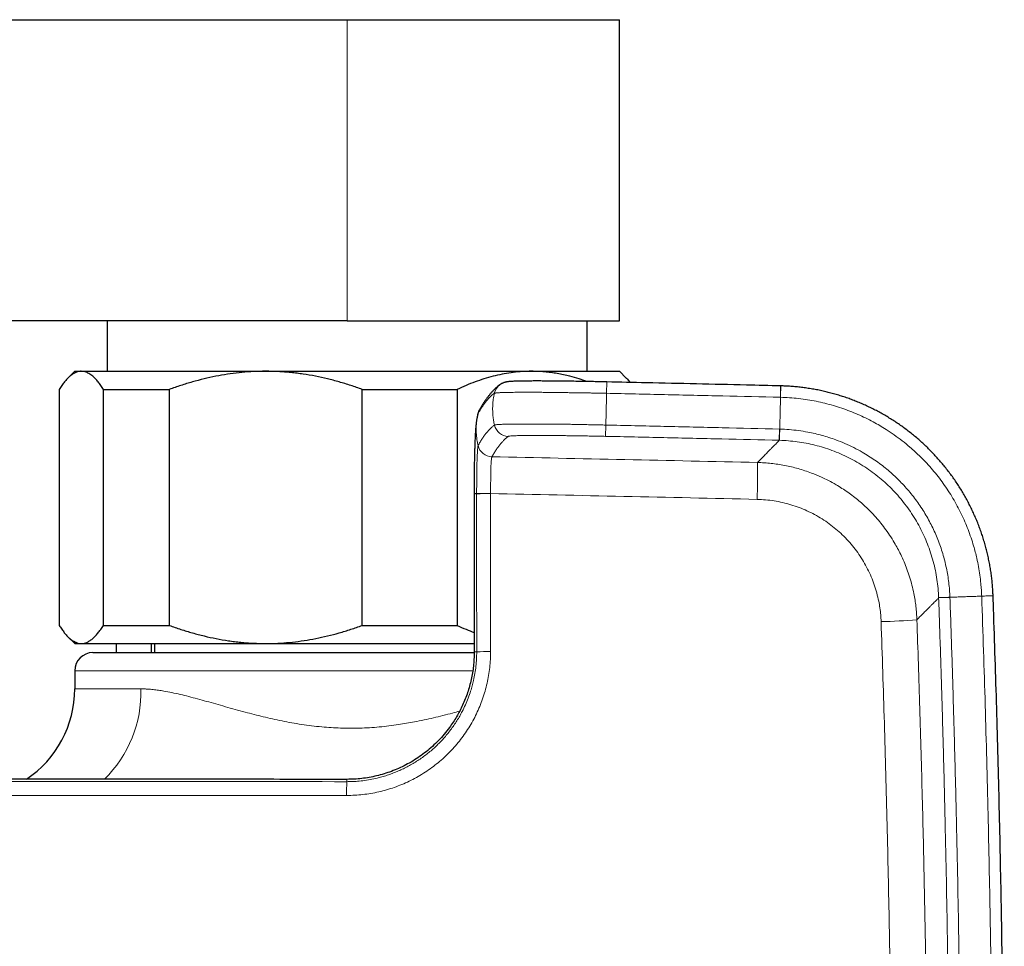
# Model space of a CAD drawing. Header units: millimetres. Extents: x 8 to 830, y 12 to 1725.
# Tile 17 of 256: x 501 to 555, y 814 to 865. Entities that reach past the tile are written whole.
import ezdxf

# ---------------------------------------------------------------- set-up
doc = ezdxf.new("R2010")
doc.units = ezdxf.units.MM

msp = doc.modelspace()

# ---------------------------------------------------------------- linework, layer by layer
at = {"color": 7, "linetype": 'Continuous', "lineweight": 30}
for p, q in [((369.15, 864.848), (519.15, 864.848)), ((519.15, 864.848), (534.15, 864.848)), ((534.15, 848.248), (534.15, 864.848)), ((519.15, 848.248), (482.25, 848.248)), ((505.929, 848.248), (505.929, 845.471)), ((519.15, 848.248), (534.15, 848.248)), ((532.37, 845.471), (532.37, 848.248)), ((504.15, 845.471), (503.777, 845.099)), ((504.15, 845.471), (504.513, 845.471)), ((504.513, 845.471), (514.672, 845.471)), ((514.672, 845.471), (529.309, 845.471)), ((529.309, 845.471), (534.15, 845.471)), ((534.522, 845.099), (534.15, 845.471)), ((503.295, 844.471), (503.295, 831.471)), ((505.73, 844.471), (509.358, 844.471)), ((505.73, 831.471), (505.73, 844.471)), ((509.358, 844.471), (509.358, 831.471)), ((519.986, 831.471), (519.986, 844.471)), ((519.986, 844.471), (525.213, 844.471)), ((525.213, 844.471), (525.213, 831.471)), ((543.032, 844.666), (543.021, 844.666)), ((526.421, 843.32), (526.425, 843.328)), ((526.433, 843.343), (526.437, 843.35)), ((526.336, 843.082), (526.332, 843.064)), ((526.333, 843.067), (526.333, 843.064)), ((526.141, 838.715), (526.147, 829.996)), ((554.722, 833.093), (554.721, 833.104)), ((505.73, 831.471), (509.358, 831.471)), ((519.986, 831.471), (525.213, 831.471)), ((503.777, 830.843), (504.15, 830.471)), ((504.15, 830.471), (504.513, 830.471)), ((504.513, 830.471), (514.672, 830.471)), ((506.451, 829.971), (506.451, 830.471)), ((508.351, 830.471), (508.351, 829.971)), ((508.55, 830.471), (508.55, 829.971)), ((514.672, 830.471), (526.148, 830.471)), ((505.15, 829.971), (519.15, 829.971)), ((519.15, 829.971), (526.147, 829.971)), ((504.15, 828.971), (504.15, 827.971))]:
    msp.add_line(p, q, dxfattribs=at)
at = {"color": 8, "linetype": 'Continuous', "lineweight": 0}
for p, q in [((519.15, 848.248), (519.15, 864.848)), ((533.437, 844.259), (533.451, 844.886)), ((527.787, 844.303), (527.787, 844.303)), ((543.006, 844.039), (543.021, 844.666)), ((533.385, 841.887), (533.399, 842.509)), ((542.948, 841.667), (542.963, 842.289)), ((542.958, 841.667), (542.948, 841.667)), ((527.124, 840.759), (527.123, 840.757)), ((527.045, 838.739), (527.045, 838.729)), ((551.724, 832.987), (551.723, 832.997)), ((551.724, 832.987), (552.345, 833.009)), ((554.095, 833.071), (554.722, 833.093)), ((519.15, 828.971), (504.15, 828.971)), ((526.071, 828.971), (519.15, 828.971))]:
    msp.add_line(p, q, dxfattribs=at)
at = {"color": 8, "linetype": 'Continuous', "lineweight": 0, "flags": 128}
for points in [[(543.016, 844.039), (543.018, 844.12), (543.02, 844.198), (543.022, 844.273), (543.023, 844.343), (543.025, 844.408), (543.027, 844.467), (543.028, 844.52), (543.029, 844.564), (543.03, 844.602), (543.031, 844.631), (543.031, 844.651), (543.032, 844.663), (543.032, 844.666)], [(542.958, 841.667), (542.958, 841.672), (542.958, 841.686), (542.959, 841.708), (542.959, 841.738), (542.96, 841.776), (542.962, 841.821), (542.963, 841.872), (542.964, 841.93), (542.966, 841.993), (542.968, 842.062), (542.97, 842.134), (542.971, 842.21), (542.973, 842.289)], [(551.723, 832.997), (551.729, 832.997), (551.743, 832.998), (551.765, 832.998), (551.795, 832.999), (551.833, 833.001), (551.877, 833.002), (551.929, 833.004), (551.987, 833.006), (552.05, 833.009), (552.118, 833.011), (552.191, 833.014), (552.267, 833.017), (552.345, 833.019)], [(554.094, 833.081), (554.176, 833.084), (554.254, 833.087), (554.329, 833.089), (554.399, 833.092), (554.464, 833.094), (554.523, 833.096), (554.575, 833.098), (554.62, 833.1), (554.657, 833.101), (554.686, 833.102), (554.707, 833.103), (554.719, 833.104), (554.722, 833.104)]]:
    msp.add_lwpolyline(points, dxfattribs=at)
at = {"color": 7, "linetype": 'Continuous', "lineweight": 30}
for centre, radius, start, end in [((528.037, 844.087), 0.799, 117.7053, 125.9594), ((505.15, 828.971), 1, 90, 180), ((498.15, 827.971), 6, 303.8719, 359.9995)]:
    msp.add_arc(centre, radius, start, end, dxfattribs=at)
at = {"color": 8, "linetype": 'Continuous', "lineweight": 0}
for centre, radius, start, end in [((528.037, 844.087), 0.799, 125.9625, 167.6226), ((527.127, 842.955), 0.795, 152.6473, 167.6897), ((527.129, 842.956), 0.796, 150.9119, 167.6808), ((528.045, 842.686), 0.8, 192.8835, 268.7594), ((527.141, 841.558), 0.801, 193.0703, 268.7208), ((527.142, 841.56), 0.801, 193.0237, 268.7215), ((491.603, 840.071), 50.15, 358.1078, 0.4278), ((526.897, 812.095), 26.645, 89.6819, 91.3267), ((526.928, 819.774), 18.956, 89.6478, 91.9603), ((547.994, 861.042), 29.369, 271.0951, 274.9479), ((526.934, 812.07), 17.957, 89.6283, 92.0694), ((501.117, 827.769), 6.679, 314.2925, 1.7312), ((557.586, 822.213), 38.462, 179.041, 180.1717)]:
    msp.add_arc(centre, radius, start, end, dxfattribs=at)
at = {"color": 7, "linetype": 'Continuous', "lineweight": 30}
for points, knots in [([(504.513, 845.471), (504.5, 845.471), (504.437, 845.469), (504.326, 845.451), (504.178, 845.398), (504.031, 845.315), (503.883, 845.201), (503.735, 845.059), (503.587, 844.889), (503.44, 844.695), (503.343, 844.545), (503.295, 844.471)], [0, 0, 0, 0, 0.031426, 0.150235, 0.269282, 0.389024, 0.508986, 0.63129, 0.753788, 0.876817, 1, 1, 1, 1]), ([(505.73, 844.471), (505.682, 844.545), (505.586, 844.694), (505.438, 844.889), (505.29, 845.061), (505.155, 845.189), (505.036, 845.283), (504.932, 845.351), (504.828, 845.404), (504.723, 845.442), (504.618, 845.466), (504.548, 845.469), (504.513, 845.471)], [0, 0, 0, 0, 0.12297, 0.245936, 0.369572, 0.493204, 0.577305, 0.661424, 0.745522, 0.830342, 0.915182, 1, 1, 1, 1]), ([(514.672, 845.471), (514.611, 845.471), (514.334, 845.469), (513.842, 845.45), (513.198, 845.396), (512.556, 845.312), (511.914, 845.2), (511.271, 845.058), (510.628, 844.888), (509.989, 844.694), (509.569, 844.545), (509.358, 844.471)], [0, 0, 0, 0, 0.034085, 0.153093, 0.272216, 0.39135, 0.510374, 0.63243, 0.754489, 0.877243, 1, 1, 1, 1]), ([(519.986, 844.471), (519.776, 844.545), (519.354, 844.694), (518.712, 844.889), (518.063, 845.061), (517.402, 845.206), (516.844, 845.302), (516.391, 845.364), (516.05, 845.403), (515.707, 845.433), (515.363, 845.455), (515.018, 845.468), (514.787, 845.47), (514.672, 845.471)], [0, 0, 0, 0, 0.122895, 0.245936, 0.369473, 0.493204, 0.619231, 0.682375, 0.745518, 0.809066, 0.872614, 0.936307, 1, 1, 1, 1]), ([(529.309, 845.471), (529.262, 845.471), (529.049, 845.469), (528.671, 845.45), (528.175, 845.397), (527.68, 845.313), (527.183, 845.2), (526.687, 845.058), (526.191, 844.888), (525.699, 844.694), (525.375, 844.545), (525.213, 844.471)], [0, 0, 0, 0, 0.034085, 0.152699, 0.271315, 0.390844, 0.510376, 0.632431, 0.75449, 0.877243, 1, 1, 1, 1]), ([(532.356, 844.908), (532.212, 844.959), (531.9, 845.069), (531.47, 845.189), (531.069, 845.284), (530.721, 845.351), (530.371, 845.404), (530.018, 845.442), (529.664, 845.466), (529.427, 845.469), (529.309, 845.471)], [0, 0, 0, 0, 0.145238, 0.312864, 0.426892, 0.540944, 0.654968, 0.76997, 0.885, 1, 1, 1, 1]), ([(533.451, 844.886), (533.384, 844.888), (533.256, 844.89), (533.07, 844.894), (532.891, 844.898), (532.707, 844.901), (532.516, 844.905), (532.319, 844.909), (532.123, 844.912), (531.929, 844.915), (531.736, 844.918), (531.544, 844.921), (531.355, 844.923), (531.166, 844.926), (530.981, 844.928), (530.799, 844.93), (530.622, 844.932), (530.45, 844.933), (530.283, 844.935), (530.121, 844.936), (529.965, 844.936), (529.814, 844.937), (529.668, 844.937), (529.528, 844.937), (529.393, 844.937), (529.262, 844.936), (529.135, 844.936), (529.014, 844.935), (528.898, 844.933), (528.788, 844.932), (528.683, 844.93), (528.584, 844.928), (528.491, 844.925), (528.403, 844.922), (528.32, 844.919), (528.242, 844.915), (528.168, 844.911), (528.093, 844.905), (528.028, 844.898), (527.973, 844.891), (527.932, 844.884), (527.896, 844.877), (527.855, 844.868), (527.81, 844.855), (527.757, 844.837), (527.708, 844.817), (527.677, 844.8), (527.665, 844.794)], [0, 0, 0, 0, 0.023783, 0.045641, 0.06628, 0.087671, 0.111477, 0.135291, 0.159136, 0.183038, 0.207024, 0.231119, 0.255349, 0.279738, 0.30427, 0.328668, 0.352896, 0.376975, 0.400916, 0.424731, 0.448435, 0.472044, 0.495579, 0.519045, 0.542504, 0.566356, 0.590314, 0.614385, 0.638574, 0.662892, 0.687352, 0.711979, 0.73681, 0.761906, 0.787373, 0.813399, 0.840351, 0.869068, 0.902122, 0.922045, 0.935042, 0.946128, 0.956845, 0.968484, 0.98004, 0.992774, 1, 1, 1, 1]), ([(543.021, 844.666), (542.392, 844.681), (539.93, 844.741), (536.74, 844.814), (534.178, 844.87), (533.451, 844.886)], [0, 0, 0, 0, 0.197079, 0.771994, 1, 1, 1, 1]), ([(534.521, 845.097), (534.531, 845.088), (534.591, 845.032), (534.662, 844.952), (534.722, 844.871), (534.732, 844.858)], [0, 0, 0, 0, 0.130011, 0.855367, 1, 1, 1, 1]), ([(527.568, 844.733), (527.567, 844.732), (527.529, 844.706), (527.456, 844.648), (527.35, 844.558), (527.245, 844.459), (527.141, 844.353), (527.04, 844.238), (526.939, 844.116), (526.84, 843.984), (526.739, 843.841), (526.637, 843.685), (526.536, 843.522), (526.47, 843.406), (526.437, 843.35)], [0, 0, 0, 0, 0.0033973, 0.0857472, 0.1700539, 0.255799, 0.3425192, 0.4298283, 0.5174262, 0.6056536, 0.7016282, 0.8006631, 0.9017161, 1, 1, 1, 1]), ([(554.721, 833.104), (554.718, 833.183), (554.711, 833.362), (554.691, 833.64), (554.664, 833.937), (554.629, 834.233), (554.586, 834.529), (554.536, 834.824), (554.479, 835.117), (554.414, 835.408), (554.343, 835.697), (554.264, 835.985), (554.177, 836.272), (554.084, 836.557), (553.983, 836.839), (553.876, 837.119), (553.761, 837.396), (553.641, 837.668), (553.514, 837.937), (553.38, 838.202), (553.24, 838.465), (553.092, 838.724), (552.938, 838.981), (552.777, 839.234), (552.61, 839.483), (552.437, 839.727), (552.258, 839.967), (552.073, 840.203), (551.883, 840.433), (551.688, 840.657), (551.487, 840.877), (551.28, 841.092), (551.068, 841.302), (550.851, 841.507), (550.628, 841.706), (550.4, 841.901), (550.168, 842.089), (549.931, 842.271), (549.69, 842.447), (549.445, 842.617), (549.197, 842.78), (548.944, 842.937), (548.687, 843.088), (548.426, 843.233), (548.16, 843.372), (547.891, 843.505), (547.619, 843.63), (547.344, 843.749), (547.067, 843.86), (546.788, 843.965), (546.507, 844.061), (546.224, 844.151), (545.938, 844.234), (545.649, 844.31), (545.358, 844.38), (545.064, 844.442), (544.769, 844.496), (544.473, 844.544), (544.177, 844.584), (543.88, 844.616), (543.584, 844.641), (543.301, 844.658), (543.117, 844.663), (543.032, 844.666)], [0, 0, 0, 0, 0.01319, 0.029639, 0.046104, 0.062584, 0.079075, 0.095573, 0.112102, 0.128493, 0.144924, 0.161421, 0.177966, 0.194537, 0.211115, 0.227673, 0.244191, 0.260648, 0.277025, 0.293383, 0.309836, 0.326329, 0.342854, 0.359398, 0.375952, 0.392503, 0.409039, 0.425551, 0.442029, 0.458455, 0.474873, 0.491329, 0.50781, 0.52431, 0.540822, 0.557337, 0.573847, 0.590345, 0.606822, 0.623277, 0.63968, 0.656072, 0.672535, 0.689052, 0.705603, 0.72217, 0.738732, 0.755266, 0.771754, 0.788176, 0.804533, 0.820909, 0.837359, 0.853864, 0.870408, 0.886974, 0.903547, 0.920103, 0.936626, 0.953101, 0.969497, 0.985855, 1, 1, 1, 1]), ([(526.421, 843.32), (526.42, 843.319), (526.412, 843.304), (526.399, 843.276), (526.384, 843.239), (526.371, 843.204), (526.359, 843.169), (526.349, 843.134), (526.342, 843.108), (526.339, 843.093), (526.338, 843.091)], [0, 0, 0, 0, 0.01597, 0.148246, 0.279777, 0.419854, 0.573738, 0.748647, 0.954827, 1, 1, 1, 1]), ([(526.333, 843.067), (526.326, 843.034), (526.312, 842.97), (526.296, 842.879), (526.283, 842.803), (526.275, 842.745), (526.268, 842.698), (526.263, 842.655), (526.257, 842.612), (526.252, 842.563), (526.245, 842.499), (526.238, 842.427), (526.231, 842.346), (526.224, 842.263), (526.219, 842.184), (526.214, 842.113), (526.21, 842.052), (526.206, 841.991), (526.202, 841.924), (526.197, 841.817), (526.19, 841.673), (526.184, 841.516), (526.179, 841.384), (526.176, 841.282), (526.173, 841.194), (526.171, 841.126), (526.169, 841.071), (526.168, 841.019), (526.166, 840.963), (526.165, 840.897), (526.163, 840.819), (526.16, 840.721), (526.158, 840.603), (526.155, 840.463), (526.152, 840.299), (526.15, 840.131), (526.147, 839.963), (526.146, 839.797), (526.144, 839.616), (526.143, 839.418), (526.142, 839.202), (526.141, 838.965), (526.141, 838.8), (526.141, 838.714)], [0, 0, 0, 0, 0.022496, 0.04492, 0.06241, 0.075896, 0.087652, 0.097743, 0.109168, 0.12396, 0.139767, 0.16463, 0.190339, 0.218183, 0.24627, 0.267535, 0.286308, 0.302742, 0.321911, 0.345498, 0.392475, 0.437466, 0.465798, 0.491178, 0.512216, 0.528407, 0.53903, 0.550661, 0.563448, 0.577378, 0.594307, 0.615448, 0.640665, 0.66985, 0.702953, 0.740027, 0.769048, 0.800328, 0.834063, 0.870518, 0.910032, 0.953026, 1, 1, 1, 1]), ([(554.743, 763.456), (554.748, 763.592), (554.785, 764.634), (554.847, 766.58), (554.929, 769.299), (555.003, 772.02), (555.07, 774.745), (555.13, 777.472), (555.182, 780.199), (555.227, 782.926), (555.264, 785.653), (555.294, 788.38), (555.317, 791.108), (555.332, 793.835), (555.339, 796.563), (555.339, 799.29), (555.332, 802.017), (555.317, 804.745), (555.295, 807.472), (555.265, 810.199), (555.228, 812.927), (555.184, 815.654), (555.132, 818.381), (555.073, 821.107), (555.006, 823.834), (554.932, 826.56), (554.849, 829.286), (554.779, 831.464), (554.734, 832.733), (554.721, 833.093)], [0, 0, 0, 0, 0.005853, 0.044884, 0.083901, 0.122992, 0.162151, 0.201309, 0.240467, 0.279624, 0.318782, 0.35794, 0.397098, 0.436257, 0.475417, 0.514575, 0.553733, 0.592891, 0.63205, 0.671209, 0.710368, 0.749527, 0.788686, 0.827844, 0.867001, 0.90616, 0.945321, 0.984472, 1, 1, 1, 1]), ([(503.295, 831.471), (503.342, 831.398), (503.435, 831.254), (503.578, 831.064), (503.722, 830.896), (503.869, 830.752), (504.017, 830.636), (504.168, 830.548), (504.321, 830.491), (504.436, 830.472), (504.5, 830.471), (504.513, 830.471)], [0, 0, 0, 0, 0.119178, 0.238489, 0.358249, 0.478183, 0.600185, 0.722411, 0.845363, 0.968574, 1, 1, 1, 1]), ([(504.513, 830.471), (504.563, 830.474), (504.665, 830.48), (504.818, 830.53), (504.97, 830.61), (505.123, 830.723), (505.276, 830.866), (505.429, 831.04), (505.58, 831.24), (505.68, 831.394), (505.73, 831.471)], [0, 0, 0, 0, 0.122618, 0.245238, 0.368878, 0.492521, 0.618996, 0.745475, 0.872735, 1, 1, 1, 1]), ([(509.358, 831.471), (509.569, 831.396), (509.99, 831.247), (510.632, 831.052), (511.282, 830.881), (511.942, 830.736), (512.501, 830.639), (512.953, 830.577), (513.294, 830.539), (513.637, 830.508), (513.982, 830.487), (514.327, 830.473), (514.557, 830.472), (514.672, 830.471)], [0, 0, 0, 0, 0.12297, 0.245936, 0.369572, 0.493204, 0.619231, 0.682374, 0.745518, 0.809066, 0.872614, 0.936307, 1, 1, 1, 1]), ([(514.672, 830.471), (514.734, 830.471), (515.01, 830.472), (515.5, 830.491), (516.143, 830.545), (516.785, 830.628), (517.429, 830.742), (518.073, 830.883), (518.716, 831.054), (519.355, 831.248), (519.776, 831.396), (519.986, 831.471)], [0, 0, 0, 0, 0.034085, 0.152582, 0.271315, 0.390737, 0.510377, 0.632337, 0.75449, 0.877169, 1, 1, 1, 1]), ([(525.213, 831.471), (525.375, 831.396), (525.684, 831.253), (525.997, 831.133), (526.146, 831.076)], [0, 0, 0, 0, 0.52595, 1, 1, 1, 1]), ([(526.147, 829.996), (526.145, 829.867), (526.141, 829.61), (526.109, 829.229), (526.057, 828.853), (525.986, 828.483), (525.896, 828.119), (525.786, 827.763), (525.659, 827.414), (525.515, 827.077), (525.356, 826.75), (525.181, 826.436), (524.992, 826.132), (524.765, 825.807), (524.498, 825.468), (524.184, 825.121), (523.853, 824.8), (523.505, 824.504), (523.143, 824.235), (522.769, 823.992), (522.384, 823.776), (521.99, 823.586), (521.59, 823.422), (521.184, 823.285), (520.777, 823.174), (520.368, 823.088), (519.958, 823.029), (519.547, 822.992), (519.274, 822.987), (519.138, 822.985)], [0, 0, 0, 0, 0.035284, 0.069892, 0.104203, 0.138517, 0.172561, 0.206355, 0.240034, 0.273511, 0.30638, 0.338923, 0.37145, 0.403933, 0.446724, 0.489095, 0.531091, 0.572509, 0.613402, 0.653837, 0.693872, 0.733563, 0.772904, 0.811706, 0.850024, 0.887938, 0.925525, 0.962856, 1, 1, 1, 1]), ([(519.138, 822.985), (518.24, 822.985), (516.452, 822.986), (513.785, 822.986), (511.145, 822.987), (508.531, 822.988), (505.945, 822.988), (503.385, 822.989), (500.77, 822.99), (498.1, 822.99), (495.378, 822.991), (492.689, 822.991), (490.032, 822.992), (487.408, 822.992), (484.817, 822.993), (482.258, 822.993), (479.731, 822.993), (477.238, 822.994), (474.791, 822.994), (472.391, 822.994), (470.037, 822.994), (467.714, 822.995), (466.176, 822.995), (465.413, 822.995)], [0, 0, 0, 0, 0.050151, 0.0998, 0.148946, 0.19759, 0.245732, 0.293372, 0.34051, 0.391782, 0.442447, 0.492504, 0.541955, 0.590798, 0.639035, 0.686664, 0.733687, 0.780102, 0.825911, 0.870311, 0.914126, 0.957356, 1, 1, 1, 1])]:
    msp.add_open_spline(points, degree=3, knots=knots, dxfattribs=at)
at = {"color": 8, "linetype": 'Continuous', "lineweight": 0}
for points, knots in [([(527.257, 844.258), (527.219, 844.23), (527.145, 844.174), (527.033, 844.071), (526.922, 843.954), (526.81, 843.823), (526.698, 843.677), (526.585, 843.513), (526.469, 843.332), (526.39, 843.195), (526.351, 843.126)], [0, 0, 0, 0, 0.123227, 0.246457, 0.369685, 0.492915, 0.616152, 0.739393, 0.869695, 1, 1, 1, 1]), ([(527.257, 844.258), (527.236, 844.151), (527.194, 843.935), (527.165, 843.607), (527.161, 843.3), (527.179, 843.017), (527.211, 842.76), (527.247, 842.592), (527.264, 842.508)], [0, 0, 0, 0, 0.1859515, 0.3729359, 0.5603226, 0.7074371, 0.8540972, 1, 1, 1, 1]), ([(527.787, 844.303), (527.787, 844.303), (527.756, 844.302), (527.696, 844.3), (527.615, 844.296), (527.541, 844.292), (527.475, 844.288), (527.417, 844.284), (527.368, 844.279), (527.327, 844.275), (527.293, 844.27), (527.269, 844.264), (527.26, 844.26), (527.257, 844.258), (527.257, 844.258)], [0, 0, 0, 0, 0.000025, 0.096832, 0.193638, 0.291062, 0.388485, 0.486338, 0.585238, 0.684564, 0.784034, 0.89191, 0.999975, 1, 1, 1, 1]), ([(533.437, 844.259), (533.437, 844.259), (533.299, 844.262), (533.021, 844.267), (532.662, 844.274), (532.358, 844.279), (532.104, 844.283), (531.846, 844.287), (531.58, 844.29), (531.301, 844.294), (530.99, 844.299), (530.669, 844.303), (530.336, 844.307), (530.033, 844.311), (529.748, 844.314), (529.516, 844.315), (529.313, 844.317), (529.119, 844.317), (528.916, 844.317), (528.693, 844.316), (528.486, 844.314), (528.302, 844.312), (528.149, 844.31), (528.016, 844.308), (527.895, 844.306), (527.822, 844.304), (527.787, 844.303), (527.787, 844.303)], [0, 0, 0, 0, 0.000008, 0.058264, 0.116803, 0.152329, 0.187915, 0.225979, 0.264113, 0.304713, 0.35013, 0.40508, 0.453487, 0.509478, 0.554531, 0.599709, 0.633297, 0.66694, 0.711255, 0.755689, 0.808734, 0.85181, 0.889894, 0.928051, 0.963991, 0.999996, 1, 1, 1, 1]), ([(533.437, 844.259), (533.435, 844.151), (533.43, 843.936), (533.423, 843.607), (533.416, 843.301), (533.41, 843.018), (533.404, 842.761), (533.401, 842.593), (533.399, 842.509)], [0, 0, 0, 0, 0.1859416, 0.3729204, 0.5603062, 0.7074233, 0.8540888, 1, 1, 1, 1]), ([(543.006, 844.039), (541.949, 844.064), (539.826, 844.115), (536.636, 844.188), (534.503, 844.235), (533.437, 844.259)], [0, 0, 0, 0, 0.331309, 0.665655, 1, 1, 1, 1]), ([(543.016, 844.039), (543.013, 843.931), (543.008, 843.716), (543, 843.387), (542.993, 843.08), (542.986, 842.798), (542.98, 842.541), (542.976, 842.373), (542.973, 842.289)], [0, 0, 0, 0, 0.185942, 0.37292, 0.560306, 0.707423, 0.854089, 1, 1, 1, 1]), ([(543.016, 844.039), (543.016, 844.039), (543.012, 844.039), (543.009, 844.039), (543.006, 844.039)], [0, 0, 0, 0, 0.006042, 1, 1, 1, 1]), ([(554.094, 833.081), (554.094, 833.081), (554.09, 833.197), (554.078, 833.429), (554.046, 833.817), (553.996, 834.243), (553.921, 834.706), (553.835, 835.129), (553.743, 835.511), (553.639, 835.891), (553.509, 836.303), (553.349, 836.747), (553.17, 837.186), (552.972, 837.62), (552.753, 838.048), (552.516, 838.47), (552.259, 838.883), (551.985, 839.283), (551.695, 839.671), (551.39, 840.045), (551.069, 840.407), (550.751, 840.735), (550.44, 841.032), (550.105, 841.331), (549.721, 841.645), (549.284, 841.968), (548.869, 842.246), (548.48, 842.484), (548.104, 842.696), (547.701, 842.901), (547.273, 843.099), (546.833, 843.279), (546.385, 843.442), (545.926, 843.588), (545.458, 843.714), (544.983, 843.821), (544.5, 843.907), (544.009, 843.974), (543.513, 844.019), (543.182, 844.034), (543.016, 844.039), (543.016, 844.039)], [0, 0, 0, 0, 0.000003, 0.020307, 0.040611, 0.067937, 0.095276, 0.122602, 0.143299, 0.163996, 0.19138, 0.218882, 0.246384, 0.27428, 0.302175, 0.330475, 0.358774, 0.387204, 0.415227, 0.443378, 0.471529, 0.499808, 0.523224, 0.54664, 0.578255, 0.609889, 0.641505, 0.665531, 0.689557, 0.716969, 0.744499, 0.77203, 0.799955, 0.82788, 0.856209, 0.884539, 0.913, 0.941994, 0.971002, 0.999997, 1, 1, 1, 1]), ([(526.35, 843.125), (526.329, 843.017), (526.288, 842.802), (526.259, 842.474), (526.256, 842.168), (526.275, 841.886), (526.307, 841.629), (526.343, 841.461), (526.36, 841.377)], [0, 0, 0, 0, 0.185955, 0.372942, 0.560329, 0.707443, 0.854101, 1, 1, 1, 1]), ([(526.35, 843.125), (526.35, 843.125), (526.346, 843.117), (526.34, 843.104), (526.335, 843.075), (526.333, 843.067)], [0, 0, 0, 0, 0.000133, 0.724391, 1, 1, 1, 1]), ([(526.351, 843.126), (526.351, 843.126), (526.35, 843.125), (526.35, 843.125), (526.35, 843.125)], [0, 0, 0, 0, 0.997687, 1, 1, 1, 1]), ([(527.264, 842.508), (527.264, 842.508), (527.267, 842.51), (527.275, 842.514), (527.298, 842.52), (527.337, 842.527), (527.394, 842.533), (527.461, 842.539), (527.533, 842.543), (527.609, 842.546), (527.696, 842.55), (527.795, 842.553), (527.905, 842.556), (528.025, 842.559), (528.155, 842.562), (528.297, 842.564), (528.447, 842.565), (528.606, 842.566), (528.771, 842.567), (528.943, 842.567), (529.123, 842.566), (529.312, 842.566), (529.511, 842.566), (529.718, 842.566), (529.933, 842.565), (530.151, 842.564), (530.37, 842.562), (530.615, 842.56), (530.892, 842.557), (531.204, 842.553), (531.497, 842.548), (531.768, 842.543), (532.046, 842.538), (532.356, 842.532), (532.7, 842.524), (533.048, 842.517), (533.282, 842.511), (533.399, 842.509), (533.399, 842.509)], [0, 0, 0, 0, 0.000006, 0.024331, 0.048656, 0.08155, 0.114466, 0.14736, 0.1724, 0.19744, 0.224399, 0.251359, 0.278509, 0.305659, 0.333402, 0.361144, 0.389088, 0.417032, 0.444065, 0.471098, 0.498323, 0.525548, 0.553393, 0.581237, 0.609295, 0.637352, 0.66375, 0.690148, 0.72591, 0.761698, 0.79746, 0.824734, 0.852008, 0.888702, 0.925696, 0.962689, 0.999994, 1, 1, 1, 1]), ([(526.361, 841.379), (526.398, 841.444), (526.473, 841.574), (526.584, 841.749), (526.696, 841.912), (526.807, 842.059), (526.919, 842.192), (527.032, 842.312), (527.147, 842.419), (527.225, 842.478), (527.264, 842.508)], [0, 0, 0, 0, 0.123482, 0.246967, 0.370449, 0.493934, 0.617427, 0.740922, 0.87046, 1, 1, 1, 1]), ([(533.399, 842.509), (534.465, 842.485), (536.598, 842.438), (539.786, 842.365), (541.908, 842.314), (542.963, 842.289)], [0, 0, 0, 0, 0.334478, 0.668956, 1, 1, 1, 1]), ([(542.963, 842.289), (542.967, 842.289), (542.97, 842.289), (542.973, 842.289), (542.973, 842.289)], [0, 0, 0, 0, 0.994255, 1, 1, 1, 1]), ([(542.973, 842.289), (542.974, 842.289), (543.147, 842.284), (543.495, 842.265), (544.014, 842.208), (544.488, 842.13), (544.918, 842.039), (545.304, 841.941), (545.687, 841.827), (546.108, 841.683), (546.564, 841.5), (547.048, 841.272), (547.483, 841.039), (547.87, 840.806), (548.211, 840.58), (548.544, 840.339), (548.862, 840.086), (549.168, 839.822), (549.46, 839.549), (549.741, 839.262), (550.011, 838.962), (550.271, 838.648), (550.519, 838.322), (550.754, 837.984), (550.972, 837.638), (551.173, 837.288), (551.357, 836.934), (551.528, 836.57), (551.684, 836.198), (551.824, 835.816), (551.95, 835.426), (552.061, 835.029), (552.152, 834.63), (552.226, 834.229), (552.283, 833.829), (552.324, 833.425), (552.34, 833.155), (552.345, 833.02), (552.345, 833.019)], [0, 0, 0, 0, 0.000004, 0.035925, 0.071875, 0.1078, 0.135216, 0.162642, 0.190058, 0.217751, 0.254607, 0.291495, 0.328356, 0.356533, 0.384722, 0.412898, 0.441395, 0.468815, 0.496355, 0.523894, 0.551832, 0.57977, 0.60811, 0.636449, 0.664924, 0.692419, 0.719925, 0.747419, 0.775349, 0.803281, 0.831609, 0.859937, 0.888394, 0.916223, 0.944053, 0.972025, 0.999996, 1, 1, 1, 1]), ([(528.027, 841.886), (527.988, 841.857), (527.91, 841.798), (527.795, 841.69), (527.682, 841.571), (527.57, 841.438), (527.459, 841.291), (527.347, 841.129), (527.236, 840.953), (527.161, 840.823), (527.124, 840.759)], [0, 0, 0, 0, 0.1295375, 0.259078, 0.3825615, 0.5060451, 0.629539, 0.7530329, 0.8765152, 1, 1, 1, 1]), ([(533.385, 841.887), (533.25, 841.89), (532.981, 841.895), (532.578, 841.903), (532.197, 841.91), (531.839, 841.916), (531.503, 841.921), (531.175, 841.925), (530.856, 841.929), (530.547, 841.932), (530.248, 841.935), (529.961, 841.936), (529.689, 841.937), (529.435, 841.937), (529.199, 841.936), (528.983, 841.935), (528.786, 841.932), (528.61, 841.929), (528.456, 841.924), (528.319, 841.919), (528.203, 841.913), (528.113, 841.905), (528.051, 841.896), (528.035, 841.89), (528.027, 841.886)], [0, 0, 0, 0, 0.049211, 0.0985, 0.147719, 0.190729, 0.233873, 0.277061, 0.320203, 0.363212, 0.407074, 0.451092, 0.495162, 0.539178, 0.583039, 0.626857, 0.670826, 0.714841, 0.758802, 0.802613, 0.85189, 0.901309, 0.950726, 1, 1, 1, 1]), ([(542.948, 841.667), (541.893, 841.692), (539.771, 841.743), (536.584, 841.816), (534.451, 841.863), (533.385, 841.887)], [0, 0, 0, 0, 0.331044, 0.665522, 1, 1, 1, 1]), ([(541.752, 840.445), (541.82, 840.514), (541.955, 840.653), (542.137, 840.839), (542.304, 841.009), (542.445, 841.153), (542.564, 841.274), (542.663, 841.376), (542.751, 841.466), (542.828, 841.545), (542.895, 841.613), (542.93, 841.649), (542.948, 841.667)], [0, 0, 0, 0, 0.112442, 0.224884, 0.3373468, 0.4498096, 0.5414951, 0.6331812, 0.7248666, 0.8165775, 0.9082891, 1, 1, 1, 1]), ([(551.723, 832.997), (551.714, 833.165), (551.697, 833.502), (551.634, 834.003), (551.546, 834.501), (551.429, 834.993), (551.285, 835.478), (551.113, 835.955), (550.915, 836.421), (550.692, 836.875), (550.444, 837.316), (550.171, 837.741), (549.874, 838.151), (549.554, 838.544), (549.213, 838.919), (548.852, 839.273), (548.472, 839.607), (548.074, 839.917), (547.658, 840.206), (547.226, 840.471), (546.779, 840.712), (546.321, 840.927), (545.856, 841.115), (545.386, 841.274), (544.91, 841.406), (544.428, 841.512), (543.94, 841.591), (543.45, 841.646), (543.121, 841.66), (542.958, 841.667)], [0, 0, 0, 0, 0.037205, 0.074439, 0.111643, 0.148789, 0.186052, 0.223375, 0.260697, 0.29796, 0.335106, 0.372253, 0.409516, 0.446839, 0.484162, 0.521425, 0.558571, 0.595734, 0.633014, 0.670354, 0.707694, 0.744974, 0.782137, 0.818357, 0.854685, 0.891068, 0.927452, 0.96378, 1, 1, 1, 1]), ([(526.28, 838.733), (526.28, 838.733), (526.28, 838.812), (526.282, 838.971), (526.288, 839.21), (526.296, 839.449), (526.301, 839.673), (526.302, 839.883), (526.301, 840.077), (526.3, 840.265), (526.301, 840.442), (526.306, 840.604), (526.314, 840.751), (526.321, 840.887), (526.325, 841.011), (526.329, 841.118), (526.337, 841.205), (526.347, 841.274), (526.352, 841.326), (526.356, 841.36), (526.359, 841.373), (526.36, 841.377), (526.36, 841.377)], [0, 0, 0, 0, 0.000015, 0.060193, 0.121036, 0.18366, 0.246755, 0.301232, 0.355971, 0.411728, 0.467956, 0.522875, 0.577811, 0.634151, 0.690782, 0.745562, 0.800847, 0.857441, 0.91435, 0.957065, 0.999985, 1, 1, 1, 1]), ([(526.36, 841.377), (526.36, 841.377), (526.361, 841.378), (526.361, 841.379), (526.361, 841.379)], [0, 0, 0, 0, 0.002183, 1, 1, 1, 1]), ([(527.123, 840.757), (527.121, 840.753), (527.118, 840.746), (527.112, 840.719), (527.103, 840.67), (527.091, 840.59), (527.083, 840.486), (527.075, 840.36), (527.066, 840.215), (527.059, 840.051), (527.057, 839.871), (527.058, 839.677), (527.057, 839.464), (527.052, 839.233), (527.045, 838.988), (527.045, 838.822), (527.045, 838.739)], [0, 0, 0, 0, 0.042087, 0.084174, 0.158471, 0.233004, 0.307293, 0.381561, 0.456064, 0.530325, 0.604496, 0.678909, 0.753086, 0.835288, 0.917811, 1, 1, 1, 1]), ([(527.124, 840.759), (529.562, 840.709), (534.438, 840.611), (539.314, 840.501), (541.752, 840.445)], [0, 0, 0, 0, 0.499999, 1, 1, 1, 1]), ([(541.752, 840.445), (541.876, 840.441), (542.125, 840.432), (542.498, 840.399), (542.871, 840.351), (543.245, 840.287), (543.617, 840.207), (543.988, 840.11), (544.356, 839.998), (544.687, 839.881), (544.981, 839.765), (545.296, 839.629), (545.663, 839.452), (546.05, 839.239), (546.401, 839.024), (546.72, 838.81), (547.03, 838.582), (547.328, 838.342), (547.613, 838.093), (547.9, 837.819), (548.19, 837.517), (548.479, 837.183), (548.76, 836.826), (549.029, 836.444), (549.266, 836.067), (549.467, 835.711), (549.647, 835.359), (549.82, 834.978), (549.982, 834.568), (550.128, 834.139), (550.256, 833.69), (550.354, 833.261), (550.425, 832.866), (550.474, 832.507), (550.51, 832.145), (550.521, 831.903), (550.527, 831.782)], [0, 0, 0, 0, 0.0274736, 0.0549472, 0.0826885, 0.1104299, 0.1385708, 0.1667116, 0.1951334, 0.2235551, 0.2441544, 0.2647537, 0.299396, 0.3340384, 0.362196, 0.3903537, 0.4187939, 0.447234, 0.4747392, 0.5022443, 0.5347354, 0.5672462, 0.5997373, 0.6350877, 0.6704381, 0.6978866, 0.725335, 0.7577577, 0.7901999, 0.8226225, 0.8578961, 0.8931696, 0.9197903, 0.9464977, 0.9732051, 1, 1, 1, 1]), ([(526.143, 838.714), (526.144, 838.716), (526.146, 838.719), (526.175, 838.724), (526.217, 838.728), (526.259, 838.731), (526.28, 838.733)], [0, 0, 0, 0, 0.2645657, 0.5106785, 0.7559922, 1, 1, 1, 1]), ([(526.28, 838.719), (526.28, 838.723), (526.28, 838.728), (526.28, 838.733), (526.28, 838.733)], [0, 0, 0, 0, 0.99572, 1, 1, 1, 1]), ([(526.285, 830.015), (526.285, 831.081), (526.283, 833.214), (526.281, 836.116), (526.28, 837.95), (526.28, 838.719)], [0, 0, 0, 0, 0.367599, 0.735198, 1, 1, 1, 1]), ([(527.045, 838.729), (527.045, 837.663), (527.047, 835.828), (527.048, 832.927), (527.05, 831.093), (527.05, 830.026)], [0, 0, 0, 0, 0.367627, 0.632401, 1, 1, 1, 1]), ([(541.726, 838.415), (539.279, 838.47), (534.386, 838.582), (529.492, 838.68), (527.045, 838.729)], [0, 0, 0, 0, 0.4999991, 1, 1, 1, 1]), ([(548.555, 831.678), (548.549, 831.803), (548.536, 832.054), (548.491, 832.428), (548.423, 832.83), (548.322, 833.258), (548.183, 833.708), (548.015, 834.149), (547.817, 834.577), (547.592, 834.99), (547.338, 835.387), (547.057, 835.767), (546.751, 836.128), (546.422, 836.467), (546.072, 836.783), (545.7, 837.074), (545.308, 837.339), (544.899, 837.579), (544.475, 837.79), (544.039, 837.972), (543.591, 838.123), (543.133, 838.244), (542.668, 838.334), (542.198, 838.394), (541.883, 838.408), (541.726, 838.415)], [0, 0, 0, 0, 0.0356028, 0.0712314, 0.1068341, 0.1512689, 0.1958555, 0.2404935, 0.2850799, 0.3295145, 0.3740426, 0.4187235, 0.4634563, 0.5081374, 0.5526657, 0.5972995, 0.6420864, 0.6869256, 0.7317132, 0.7763474, 0.820976, 0.8657567, 0.9105894, 0.9553708, 1, 1, 1, 1]), ([(551.724, 832.987), (551.706, 832.969), (551.67, 832.933), (551.603, 832.865), (551.525, 832.787), (551.436, 832.697), (551.335, 832.596), (551.216, 832.476), (551.075, 832.334), (550.909, 832.167), (550.728, 831.985), (550.594, 831.85), (550.527, 831.782)], [0, 0, 0, 0, 0.092275, 0.184551, 0.276826, 0.369127, 0.461429, 0.55373, 0.665287, 0.776845, 0.888422, 1, 1, 1, 1]), ([(551.745, 763.56), (551.779, 764.588), (551.849, 766.645), (551.94, 769.729), (552.023, 772.814), (552.096, 775.899), (552.16, 778.985), (552.214, 782.071), (552.258, 785.157), (552.299, 788.812), (552.33, 793.037), (552.341, 797.299), (552.336, 801.028), (552.321, 804.225), (552.296, 807.421), (552.26, 810.617), (552.215, 813.813), (552.159, 817.01), (552.092, 820.206), (552.016, 823.402), (551.929, 826.598), (551.833, 829.793), (551.76, 831.922), (551.724, 832.987)], [0, 0, 0, 0, 0.044438, 0.088878, 0.133317, 0.17776, 0.222203, 0.266649, 0.311095, 0.355542, 0.424588, 0.493633, 0.539665, 0.585694, 0.631725, 0.677756, 0.72379, 0.769825, 0.815862, 0.861901, 0.907941, 0.95397, 1, 1, 1, 1]), ([(554.094, 833.081), (553.987, 833.077), (553.772, 833.07), (553.443, 833.058), (553.137, 833.047), (552.854, 833.037), (552.597, 833.028), (552.429, 833.022), (552.345, 833.019)], [0, 0, 0, 0, 0.185942, 0.37292, 0.560306, 0.707423, 0.854089, 1, 1, 1, 1]), ([(552.345, 833.019), (552.345, 833.019), (552.345, 833.016), (552.345, 833.012), (552.345, 833.009)], [0, 0, 0, 0, 0.005703, 1, 1, 1, 1]), ([(552.345, 833.009), (552.382, 831.943), (552.455, 829.813), (552.551, 826.616), (552.638, 823.418), (552.714, 820.221), (552.781, 817.023), (552.837, 813.825), (552.882, 810.627), (552.918, 807.428), (552.943, 804.229), (552.958, 801.03), (552.963, 797.832), (552.957, 794.633), (552.941, 791.435), (552.915, 788.274), (552.88, 785.149), (552.836, 782.062), (552.782, 778.974), (552.718, 775.887), (552.645, 772.8), (552.562, 769.712), (552.47, 766.625), (552.401, 764.568), (552.367, 763.539)], [0, 0, 0, 0, 0.04603, 0.092059, 0.13809, 0.18412, 0.230153, 0.276186, 0.322221, 0.368257, 0.414296, 0.460335, 0.506365, 0.552395, 0.598426, 0.644458, 0.688897, 0.733336, 0.777777, 0.822219, 0.866663, 0.911107, 0.955554, 1, 1, 1, 1]), ([(554.095, 833.071), (554.095, 833.074), (554.095, 833.078), (554.094, 833.081), (554.094, 833.081)], [0, 0, 0, 0, 0.99401, 1, 1, 1, 1]), ([(554.116, 763.478), (554.147, 764.413), (554.215, 766.414), (554.307, 769.481), (554.393, 772.679), (554.469, 775.878), (554.534, 779.077), (554.59, 782.276), (554.635, 785.476), (554.67, 788.676), (554.694, 791.876), (554.709, 795.075), (554.714, 799.107), (554.699, 803.972), (554.648, 809.669), (554.565, 815.366), (554.468, 820.164), (554.372, 824.064), (554.289, 827.067), (554.198, 830.069), (554.129, 832.07), (554.095, 833.071)], [0, 0, 0, 0, 0.040319, 0.086283, 0.132247, 0.178213, 0.22418, 0.270152, 0.316124, 0.362097, 0.408071, 0.454035, 0.5, 0.581851, 0.663705, 0.745545, 0.827388, 0.87054, 0.913693, 0.956846, 1, 1, 1, 1]), ([(550.527, 831.782), (550.582, 830.153), (550.692, 826.894), (550.826, 822.005), (550.939, 817.115), (551.025, 812.302), (551.088, 807.567), (551.128, 802.909), (551.147, 798.25), (551.143, 793.589), (551.118, 788.928), (551.072, 784.266), (551.003, 779.603), (550.913, 774.939), (550.795, 769.964), (550.691, 766.543), (550.635, 764.677)], [0, 0, 0, 0, 0.072868, 0.145737, 0.218606, 0.291473, 0.360878, 0.430283, 0.499688, 0.569134, 0.638581, 0.708028, 0.777535, 0.847042, 0.916548, 1, 1, 1, 1]), ([(548.662, 764.693), (548.719, 766.552), (548.832, 770.269), (548.961, 775.847), (549.062, 781.425), (549.131, 787.005), (549.169, 792.585), (549.175, 798.165), (549.151, 803.744), (549.095, 809.326), (549.009, 814.912), (548.89, 820.501), (548.742, 826.09), (548.617, 829.816), (548.555, 831.678)], [0, 0, 0, 0, 0.083277, 0.166555, 0.249833, 0.333109, 0.416413, 0.499716, 0.582968, 0.666219, 0.749663, 0.833109, 0.916555, 1, 1, 1, 1]), ([(527.05, 830.026), (527.048, 829.88), (527.043, 829.586), (527.006, 829.148), (526.945, 828.712), (526.86, 828.278), (526.751, 827.849), (526.616, 827.424), (526.458, 827.007), (526.277, 826.599), (526.074, 826.203), (525.849, 825.819), (525.602, 825.448), (525.334, 825.092), (525.047, 824.75), (524.74, 824.425), (524.417, 824.118), (524.077, 823.83), (523.722, 823.562), (523.351, 823.314), (522.967, 823.087), (522.57, 822.881), (522.164, 822.699), (521.748, 822.539), (521.324, 822.404), (520.893, 822.293), (520.455, 822.206), (520.013, 822.144), (519.569, 822.105), (519.272, 822.1), (519.124, 822.098)], [0, 0, 0, 0, 0.035311, 0.070676, 0.106041, 0.141351, 0.177014, 0.21279, 0.248623, 0.284455, 0.320229, 0.355891, 0.391599, 0.42742, 0.463298, 0.499176, 0.534995, 0.570702, 0.60639, 0.642192, 0.678049, 0.713906, 0.749705, 0.785391, 0.821066, 0.856852, 0.892696, 0.92854, 0.964326, 1, 1, 1, 1]), ([(519.129, 822.857), (519.129, 822.857), (519.228, 822.857), (519.426, 822.861), (519.757, 822.881), (520.121, 822.922), (520.518, 822.989), (520.88, 823.071), (521.206, 823.162), (521.495, 823.256), (521.776, 823.361), (522.049, 823.476), (522.319, 823.604), (522.585, 823.744), (522.847, 823.896), (523.105, 824.06), (523.356, 824.235), (523.597, 824.42), (523.828, 824.612), (524.048, 824.811), (524.261, 825.021), (524.466, 825.241), (524.663, 825.471), (524.852, 825.711), (525.031, 825.96), (525.198, 826.214), (525.351, 826.472), (525.509, 826.763), (525.668, 827.094), (525.821, 827.466), (525.943, 827.816), (526.039, 828.14), (526.12, 828.467), (526.19, 828.826), (526.245, 829.219), (526.278, 829.616), (526.285, 829.882), (526.285, 830.015), (526.285, 830.015)], [0, 0, 0, 0, 0.000005, 0.026357, 0.052709, 0.088461, 0.124242, 0.159994, 0.187302, 0.21461, 0.240971, 0.267331, 0.293879, 0.320426, 0.347553, 0.374679, 0.402001, 0.429322, 0.455693, 0.482064, 0.508622, 0.53518, 0.562319, 0.589458, 0.616795, 0.644132, 0.670473, 0.696814, 0.732552, 0.76832, 0.804059, 0.831359, 0.858658, 0.893719, 0.929052, 0.964385, 0.999995, 1, 1, 1, 1]), ([(526.149, 829.996), (526.15, 829.998), (526.152, 830.001), (526.181, 830.006), (526.222, 830.01), (526.264, 830.013), (526.285, 830.015)], [0, 0, 0, 0, 0.254011, 0.503656, 0.75249, 1, 1, 1, 1]), ([(504.151, 827.971), (504.152, 827.971), (504.155, 827.971), (504.182, 827.971), (504.221, 827.971), (504.275, 827.971), (504.351, 827.971), (504.456, 827.971), (504.598, 827.971), (504.766, 827.971), (504.963, 827.971), (505.165, 827.971), (505.365, 827.971), (505.555, 827.971), (505.76, 827.971), (506.003, 827.971), (506.29, 827.971), (506.629, 827.971), (506.992, 827.971), (507.379, 827.971), (507.655, 827.971), (507.793, 827.971)], [0, 0, 0, 0, 0.052283, 0.095924, 0.139565, 0.183375, 0.227185, 0.286353, 0.345627, 0.405651, 0.465786, 0.526142, 0.569782, 0.613423, 0.657233, 0.701043, 0.760212, 0.819485, 0.87951, 0.939644, 1, 1, 1, 1]), ([(507.793, 827.971), (507.859, 827.97), (507.99, 827.969), (508.216, 827.956), (508.471, 827.934), (508.757, 827.898), (509.099, 827.845), (509.498, 827.769), (509.959, 827.666), (510.428, 827.55), (510.912, 827.422), (511.409, 827.285), (511.921, 827.14), (512.445, 826.99), (512.983, 826.839), (513.511, 826.694), (514.028, 826.558), (514.531, 826.432), (515.044, 826.313), (515.566, 826.202), (516.099, 826.1), (516.641, 826.01), (517.192, 825.934), (517.735, 825.875), (518.269, 825.834), (518.791, 825.808), (519.318, 825.799), (519.848, 825.806), (520.384, 825.83), (520.92, 825.871), (521.456, 825.928), (521.957, 825.996), (522.423, 826.071), (522.889, 826.155), (523.386, 826.257), (523.912, 826.375), (524.432, 826.502), (524.913, 826.627), (525.216, 826.711), (525.351, 826.748)], [0, 0, 0, 0, 0.0153, 0.030601, 0.051172, 0.071752, 0.092325, 0.123424, 0.153782, 0.184291, 0.2148, 0.24573, 0.276659, 0.307988, 0.339317, 0.370763, 0.398671, 0.426587, 0.454494, 0.482772, 0.51105, 0.539704, 0.568357, 0.597156, 0.623885, 0.650627, 0.677356, 0.704611, 0.731868, 0.759607, 0.787348, 0.815236, 0.838173, 0.86111, 0.889824, 0.918651, 0.947479, 0.976637, 1, 1, 1, 1]), ([(465.41, 822.867), (467.544, 822.866), (473.943, 822.866), (484.61, 822.864), (496.763, 822.862), (508.269, 822.86), (515.509, 822.858), (519.129, 822.857)], [0, 0, 0, 0, 0.119134, 0.357401, 0.59567, 0.797835, 1, 1, 1, 1]), ([(519.138, 822.982), (519.137, 822.982), (519.136, 822.981), (519.134, 822.956), (519.132, 822.917), (519.13, 822.877), (519.129, 822.857)], [0, 0, 0, 0, 0.221778, 0.482209, 0.741796, 1, 1, 1, 1]), ([(519.124, 822.098), (515.504, 822.099), (508.265, 822.101), (496.759, 822.103), (484.607, 822.105), (473.941, 822.107), (467.542, 822.107), (465.409, 822.108)], [0, 0, 0, 0, 0.202165, 0.40433, 0.642598, 0.880866, 1, 1, 1, 1])]:
    msp.add_open_spline(points, degree=3, knots=knots, dxfattribs=at)

doc.saveas('drawing.dxf')
